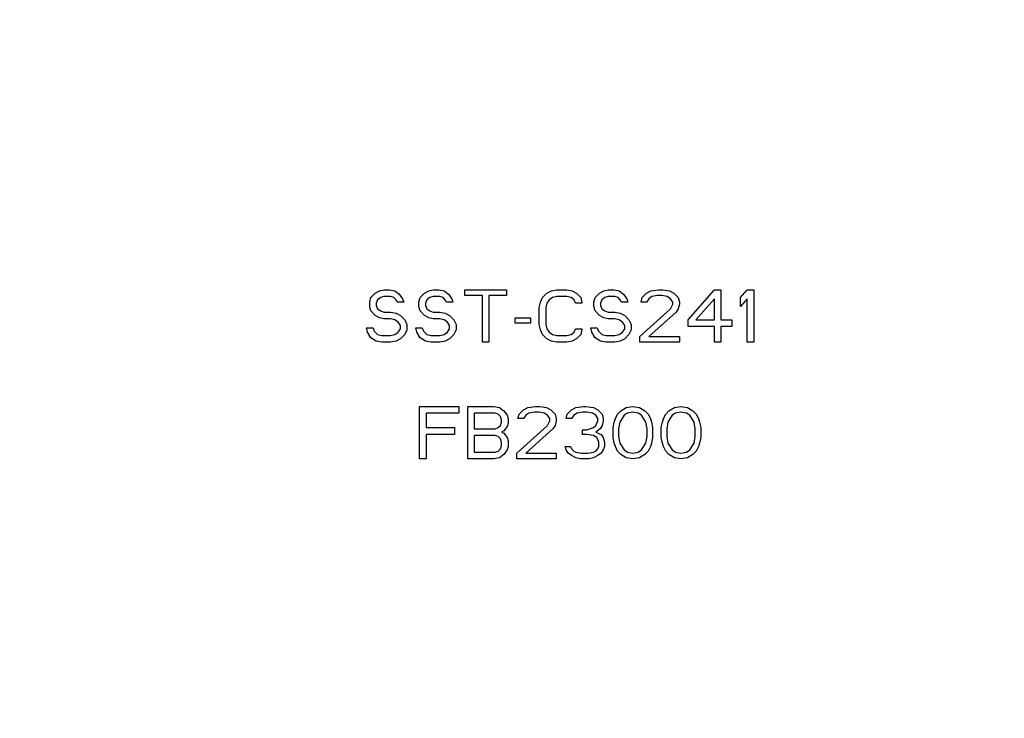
# Model space of a CAD drawing. Header units: millimetres. Extents: x 0 to 420, y 0 to 297.
# Tile 28 of 37: x 315.72 to 326.69, y 233.81 to 241.6. Entities that reach past the tile are written whole.
import ezdxf

# ---------------------------------------------------------------- set-up
doc = ezdxf.new("R2010")
doc.units = ezdxf.units.MM
doc.header["$LTSCALE"] = 23.1
doc.layers.get('0').update_dxf_attribs({"linetype": 'CONTINUOUS'})
doc.layers.add('AXES_REF', color=7, linetype='CONTINUOUS')

msp = doc.modelspace()

# ---------------------------------------------------------------- linework, layer by layer
at = {"color": 7, "linetype": 'Continuous'}
for p, q in [((319.624, 238.453), (319.636, 238.502)), ((319.636, 238.502), (319.685, 238.552)), ((319.685, 238.552), (319.734, 238.577)), ((319.746, 238.502), (319.709, 238.477)), ((319.734, 238.577), (319.782, 238.589)), ((319.782, 238.515), (319.746, 238.502)), ((319.782, 238.589), (319.843, 238.589)), ((319.856, 238.515), (319.782, 238.515)), ((319.843, 238.589), (319.904, 238.577)), ((319.892, 238.502), (319.856, 238.515)), ((319.917, 238.477), (319.892, 238.502)), ((319.904, 238.577), (319.953, 238.54)), ((319.953, 238.54), (319.99, 238.49)), ((320.172, 238.453), (320.185, 238.502)), ((320.185, 238.502), (320.233, 238.552)), ((320.233, 238.552), (320.282, 238.577)), ((320.294, 238.502), (320.258, 238.477)), ((320.282, 238.577), (320.331, 238.589)), ((320.331, 238.515), (320.294, 238.502)), ((320.331, 238.589), (320.392, 238.589)), ((320.404, 238.515), (320.331, 238.515)), ((320.392, 238.589), (320.453, 238.577)), ((320.441, 238.502), (320.404, 238.515)), ((320.465, 238.477), (320.441, 238.502)), ((320.453, 238.577), (320.502, 238.54)), ((320.502, 238.54), (320.538, 238.49)), ((320.684, 238.527), (320.684, 238.589)), ((320.684, 238.589), (321.147, 238.589)), ((320.879, 238.527), (320.684, 238.527)), ((320.879, 238.004), (320.879, 238.527)), ((320.952, 238.527), (320.952, 238.004)), ((321.147, 238.527), (320.952, 238.527)), ((321.147, 238.589), (321.147, 238.527)), ((321.525, 238.453), (321.55, 238.502)), ((321.55, 238.502), (321.598, 238.552)), ((321.598, 238.552), (321.647, 238.577)), ((321.659, 238.502), (321.623, 238.477)), ((321.647, 238.577), (321.708, 238.589)), ((321.708, 238.515), (321.659, 238.502)), ((321.708, 238.589), (321.818, 238.589)), ((321.818, 238.515), (321.708, 238.515)), ((321.818, 238.589), (321.879, 238.577)), ((321.867, 238.502), (321.818, 238.515)), ((321.903, 238.477), (321.867, 238.502)), ((321.879, 238.577), (321.927, 238.552)), ((321.927, 238.552), (321.976, 238.502)), ((321.976, 238.502), (321.988, 238.44)), ((322.122, 238.453), (322.135, 238.502)), ((322.135, 238.502), (322.183, 238.552)), ((322.183, 238.552), (322.232, 238.577)), ((322.244, 238.502), (322.208, 238.477)), ((322.232, 238.577), (322.281, 238.589)), ((322.281, 238.515), (322.244, 238.502)), ((322.281, 238.589), (322.342, 238.589)), ((322.354, 238.515), (322.281, 238.515)), ((322.342, 238.589), (322.403, 238.577)), ((322.391, 238.502), (322.354, 238.515)), ((322.415, 238.477), (322.391, 238.502)), ((322.403, 238.577), (322.452, 238.54)), ((322.452, 238.54), (322.488, 238.49)), ((322.647, 238.453), (322.659, 238.502)), ((322.659, 238.502), (322.707, 238.552)), ((322.707, 238.552), (322.756, 238.577)), ((322.768, 238.515), (322.732, 238.49)), ((322.756, 238.577), (322.842, 238.589)), ((322.829, 238.527), (322.768, 238.515)), ((322.878, 238.527), (322.829, 238.527)), ((322.842, 238.589), (322.89, 238.589)), ((322.939, 238.515), (322.878, 238.527)), ((322.89, 238.589), (322.963, 238.577)), ((322.976, 238.49), (322.939, 238.515)), ((322.963, 238.577), (323.012, 238.552)), ((323.012, 238.552), (323.061, 238.502)), ((323.061, 238.502), (323.073, 238.453)), ((323.171, 238.253), (323.463, 238.589)), ((323.463, 238.589), (323.536, 238.589)), ((323.536, 238.589), (323.536, 238.253)), ((323.756, 238.502), (323.829, 238.589)), ((323.756, 238.403), (323.756, 238.502)), ((323.829, 238.589), (323.902, 238.589)), ((323.902, 238.589), (323.902, 238.004)), ((319.624, 238.403), (319.624, 238.453)), ((319.636, 238.353), (319.624, 238.403)), ((319.709, 238.477), (319.697, 238.44)), ((319.697, 238.44), (319.697, 238.415)), ((319.697, 238.415), (319.709, 238.378)), ((319.929, 238.453), (319.917, 238.477)), ((320.002, 238.453), (319.929, 238.453)), ((319.99, 238.49), (320.002, 238.453)), ((320.172, 238.403), (320.172, 238.453)), ((320.185, 238.353), (320.172, 238.403)), ((320.258, 238.477), (320.246, 238.44)), ((320.246, 238.44), (320.246, 238.415)), ((320.246, 238.415), (320.258, 238.378)), ((320.477, 238.453), (320.465, 238.477)), ((320.55, 238.453), (320.477, 238.453)), ((320.538, 238.49), (320.55, 238.453)), ((321.513, 238.39), (321.525, 238.453)), ((321.513, 238.204), (321.513, 238.39)), ((321.598, 238.44), (321.586, 238.39)), ((321.586, 238.39), (321.586, 238.204)), ((321.623, 238.477), (321.598, 238.44)), ((321.915, 238.44), (321.903, 238.477)), ((321.988, 238.44), (321.915, 238.44)), ((322.122, 238.403), (322.122, 238.453)), ((322.135, 238.353), (322.122, 238.403)), ((322.208, 238.477), (322.196, 238.44)), ((322.196, 238.44), (322.196, 238.415)), ((322.196, 238.415), (322.208, 238.378)), ((322.427, 238.453), (322.415, 238.477)), ((322.5, 238.453), (322.427, 238.453)), ((322.488, 238.49), (322.5, 238.453)), ((322.707, 238.453), (322.647, 238.453)), ((322.732, 238.49), (322.707, 238.453)), ((323, 238.453), (322.976, 238.49)), ((322.976, 238.378), (323, 238.428)), ((323, 238.428), (323, 238.453)), ((323.073, 238.428), (323.061, 238.378)), ((323.073, 238.453), (323.073, 238.428)), ((323.463, 238.49), (323.256, 238.253)), ((323.463, 238.253), (323.463, 238.49)), ((323.829, 238.49), (323.756, 238.403)), ((323.829, 238.004), (323.829, 238.49)), ((319.685, 238.303), (319.636, 238.353)), ((319.734, 238.278), (319.685, 238.303)), ((319.709, 238.378), (319.746, 238.353)), ((319.782, 238.266), (319.734, 238.278)), ((319.746, 238.353), (319.782, 238.341)), ((319.782, 238.341), (319.856, 238.341)), ((319.856, 238.341), (319.917, 238.328)), ((319.917, 238.328), (319.965, 238.303)), ((319.965, 238.303), (320.014, 238.253)), ((320.233, 238.303), (320.185, 238.353)), ((320.282, 238.278), (320.233, 238.303)), ((320.258, 238.378), (320.294, 238.353)), ((320.331, 238.266), (320.282, 238.278)), ((320.294, 238.353), (320.331, 238.341)), ((320.331, 238.341), (320.404, 238.341)), ((320.404, 238.341), (320.465, 238.328)), ((320.465, 238.328), (320.514, 238.303)), ((320.514, 238.303), (320.562, 238.253)), ((321.245, 238.216), (321.245, 238.278)), ((321.245, 238.278), (321.416, 238.278)), ((321.416, 238.278), (321.416, 238.216)), ((322.183, 238.303), (322.135, 238.353)), ((322.232, 238.278), (322.183, 238.303)), ((322.208, 238.378), (322.244, 238.353)), ((322.281, 238.266), (322.232, 238.278)), ((322.244, 238.353), (322.281, 238.341)), ((322.281, 238.341), (322.354, 238.341)), ((322.354, 238.341), (322.415, 238.328)), ((322.415, 238.328), (322.464, 238.303)), ((322.464, 238.303), (322.512, 238.253)), ((322.634, 238.067), (322.976, 238.378)), ((323.037, 238.341), (322.732, 238.067)), ((323.061, 238.378), (323.037, 238.341)), ((319.856, 238.266), (319.782, 238.266)), ((319.904, 238.253), (319.856, 238.266)), ((319.941, 238.229), (319.904, 238.253)), ((319.965, 238.191), (319.941, 238.229)), ((319.965, 238.154), (319.965, 238.191)), ((320.014, 238.253), (320.038, 238.204)), ((320.038, 238.204), (320.038, 238.141)), ((320.404, 238.266), (320.331, 238.266)), ((320.453, 238.253), (320.404, 238.266)), ((320.489, 238.229), (320.453, 238.253)), ((320.514, 238.191), (320.489, 238.229)), ((320.514, 238.154), (320.514, 238.191)), ((320.562, 238.253), (320.587, 238.204)), ((320.587, 238.204), (320.587, 238.141)), ((321.416, 238.216), (321.245, 238.216)), ((321.525, 238.141), (321.513, 238.204)), ((321.586, 238.204), (321.598, 238.154)), ((322.354, 238.266), (322.281, 238.266)), ((322.403, 238.253), (322.354, 238.266)), ((322.439, 238.229), (322.403, 238.253)), ((322.464, 238.191), (322.439, 238.229)), ((322.464, 238.154), (322.464, 238.191)), ((322.512, 238.253), (322.537, 238.204)), ((322.537, 238.204), (322.537, 238.141)), ((323.171, 238.179), (323.171, 238.253)), ((323.463, 238.179), (323.171, 238.179)), ((323.256, 238.253), (323.463, 238.253)), ((323.463, 238.004), (323.463, 238.179)), ((323.536, 238.253), (323.658, 238.253)), ((323.536, 238.179), (323.536, 238.004)), ((323.658, 238.179), (323.536, 238.179)), ((323.658, 238.253), (323.658, 238.179)), ((319.6, 238.116), (319.587, 238.166)), ((319.587, 238.166), (319.661, 238.166)), ((319.636, 238.054), (319.6, 238.116)), ((319.661, 238.166), (319.673, 238.129)), ((319.673, 238.129), (319.709, 238.092)), ((319.709, 238.092), (319.758, 238.079)), ((319.758, 238.079), (319.856, 238.079)), ((319.856, 238.079), (319.904, 238.092)), ((319.904, 238.092), (319.941, 238.116)), ((319.941, 238.116), (319.965, 238.154)), ((320.014, 238.092), (319.965, 238.042)), ((320.038, 238.141), (320.014, 238.092)), ((320.148, 238.116), (320.136, 238.166)), ((320.136, 238.166), (320.209, 238.166)), ((320.185, 238.054), (320.148, 238.116)), ((320.209, 238.166), (320.221, 238.129)), ((320.221, 238.129), (320.258, 238.092)), ((320.258, 238.092), (320.307, 238.079)), ((320.307, 238.079), (320.404, 238.079)), ((320.404, 238.079), (320.453, 238.092)), ((320.453, 238.092), (320.489, 238.116)), ((320.489, 238.116), (320.514, 238.154)), ((320.562, 238.092), (320.514, 238.042)), ((320.587, 238.141), (320.562, 238.092)), ((321.55, 238.092), (321.525, 238.141)), ((321.598, 238.042), (321.55, 238.092)), ((321.598, 238.154), (321.623, 238.116)), ((321.623, 238.116), (321.659, 238.092)), ((321.659, 238.092), (321.708, 238.079)), ((321.708, 238.079), (321.818, 238.079)), ((321.818, 238.079), (321.867, 238.092)), ((321.867, 238.092), (321.903, 238.116)), ((321.903, 238.116), (321.915, 238.154)), ((321.915, 238.154), (321.988, 238.154)), ((321.976, 238.092), (321.927, 238.042)), ((321.988, 238.154), (321.976, 238.092)), ((322.098, 238.116), (322.086, 238.166)), ((322.086, 238.166), (322.159, 238.166)), ((322.135, 238.054), (322.098, 238.116)), ((322.159, 238.166), (322.171, 238.129)), ((322.171, 238.129), (322.208, 238.092)), ((322.208, 238.092), (322.257, 238.079)), ((322.257, 238.079), (322.354, 238.079)), ((322.354, 238.079), (322.403, 238.092)), ((322.403, 238.092), (322.439, 238.116)), ((322.439, 238.116), (322.464, 238.154)), ((322.512, 238.092), (322.464, 238.042)), ((322.537, 238.141), (322.512, 238.092)), ((322.634, 238.004), (322.634, 238.067)), ((322.732, 238.067), (323.073, 238.067)), ((323.073, 238.067), (323.073, 238.004)), ((319.697, 238.017), (319.636, 238.054)), ((319.758, 238.004), (319.697, 238.017)), ((319.856, 238.004), (319.758, 238.004)), ((319.917, 238.017), (319.856, 238.004)), ((319.965, 238.042), (319.917, 238.017)), ((320.246, 238.017), (320.185, 238.054)), ((320.307, 238.004), (320.246, 238.017)), ((320.404, 238.004), (320.307, 238.004)), ((320.465, 238.017), (320.404, 238.004)), ((320.514, 238.042), (320.465, 238.017)), ((320.952, 238.004), (320.879, 238.004)), ((321.647, 238.017), (321.598, 238.042)), ((321.708, 238.004), (321.647, 238.017)), ((321.818, 238.004), (321.708, 238.004)), ((321.879, 238.017), (321.818, 238.004)), ((321.927, 238.042), (321.879, 238.017)), ((322.196, 238.017), (322.135, 238.054)), ((322.257, 238.004), (322.196, 238.017)), ((322.354, 238.004), (322.257, 238.004)), ((322.415, 238.017), (322.354, 238.004)), ((322.464, 238.042), (322.415, 238.017)), ((323.073, 238.004), (322.634, 238.004)), ((323.536, 238.004), (323.463, 238.004)), ((323.902, 238.004), (323.829, 238.004)), ((320.179, 236.704), (320.179, 237.289)), ((320.179, 237.289), (320.617, 237.289)), ((320.252, 237.215), (320.252, 237.053)), ((320.617, 237.215), (320.252, 237.215)), ((320.617, 237.289), (320.617, 237.215)), ((320.715, 236.704), (320.715, 237.289)), ((320.715, 237.289), (321.007, 237.289)), ((320.788, 237.215), (320.788, 237.041)), ((321.02, 237.215), (320.788, 237.215)), ((321.007, 237.289), (321.068, 237.277)), ((321.056, 237.202), (321.02, 237.215)), ((321.08, 237.177), (321.056, 237.202)), ((321.068, 237.277), (321.117, 237.24)), ((321.117, 237.24), (321.154, 237.19)), ((321.154, 237.19), (321.166, 237.153)), ((321.275, 237.153), (321.288, 237.202)), ((321.288, 237.202), (321.336, 237.252)), ((321.336, 237.252), (321.385, 237.277)), ((321.361, 237.19), (321.336, 237.153)), ((321.397, 237.215), (321.361, 237.19)), ((321.385, 237.277), (321.47, 237.289)), ((321.458, 237.227), (321.397, 237.215)), ((321.507, 237.227), (321.458, 237.227)), ((321.47, 237.289), (321.519, 237.289)), ((321.568, 237.215), (321.507, 237.227)), ((321.519, 237.289), (321.592, 237.277)), ((321.605, 237.19), (321.568, 237.215)), ((321.592, 237.277), (321.641, 237.252)), ((321.629, 237.153), (321.605, 237.19)), ((321.641, 237.252), (321.69, 237.202)), ((321.69, 237.202), (321.702, 237.153)), ((321.812, 237.153), (321.824, 237.202)), ((321.824, 237.202), (321.873, 237.252)), ((321.873, 237.252), (321.921, 237.277)), ((321.897, 237.19), (321.873, 237.153)), ((321.934, 237.215), (321.897, 237.19)), ((321.921, 237.277), (322.007, 237.289)), ((321.995, 237.227), (321.934, 237.215)), ((322.043, 237.227), (321.995, 237.227)), ((322.007, 237.289), (322.031, 237.289)), ((322.031, 237.289), (322.116, 237.277)), ((322.104, 237.215), (322.043, 237.227)), ((322.141, 237.19), (322.104, 237.215)), ((322.116, 237.277), (322.165, 237.252)), ((322.165, 237.153), (322.141, 237.19)), ((322.165, 237.252), (322.214, 237.202)), ((322.214, 237.202), (322.226, 237.153)), ((322.36, 237.153), (322.385, 237.202)), ((322.385, 237.202), (322.421, 237.24)), ((322.458, 237.19), (322.409, 237.115)), ((322.421, 237.24), (322.482, 237.277)), ((322.494, 237.215), (322.458, 237.19)), ((322.482, 237.277), (322.555, 237.289)), ((322.555, 237.227), (322.494, 237.215)), ((322.555, 237.289), (322.628, 237.277)), ((322.616, 237.215), (322.555, 237.227)), ((322.653, 237.19), (322.616, 237.215)), ((322.628, 237.277), (322.689, 237.24)), ((322.701, 237.115), (322.653, 237.19)), ((322.689, 237.24), (322.726, 237.202)), ((322.726, 237.202), (322.75, 237.153)), ((322.896, 237.153), (322.921, 237.202)), ((322.921, 237.202), (322.957, 237.24)), ((322.994, 237.19), (322.945, 237.115)), ((322.957, 237.24), (323.018, 237.277)), ((323.03, 237.215), (322.994, 237.19)), ((323.018, 237.277), (323.091, 237.289)), ((323.091, 237.227), (323.03, 237.215)), ((323.091, 237.289), (323.165, 237.277)), ((323.152, 237.215), (323.091, 237.227)), ((323.189, 237.19), (323.152, 237.215)), ((323.165, 237.277), (323.225, 237.24)), ((323.238, 237.115), (323.189, 237.19)), ((323.225, 237.24), (323.262, 237.202)), ((323.262, 237.202), (323.286, 237.153)), ((321.056, 237.053), (321.08, 237.078)), ((321.093, 237.14), (321.08, 237.177)), ((321.08, 237.078), (321.093, 237.115)), ((321.093, 237.115), (321.093, 237.14)), ((321.166, 237.103), (321.154, 237.065)), ((321.166, 237.153), (321.166, 237.103)), ((321.263, 236.767), (321.605, 237.078)), ((321.336, 237.153), (321.275, 237.153)), ((321.605, 237.078), (321.629, 237.128)), ((321.629, 237.128), (321.629, 237.153)), ((321.69, 237.078), (321.665, 237.041)), ((321.702, 237.128), (321.69, 237.078)), ((321.702, 237.153), (321.702, 237.128)), ((321.873, 237.153), (321.812, 237.153)), ((322.116, 237.053), (322.141, 237.078)), ((322.141, 237.078), (322.165, 237.128)), ((322.165, 237.128), (322.165, 237.153)), ((322.214, 237.078), (322.19, 237.041)), ((322.226, 237.128), (322.214, 237.078)), ((322.226, 237.153), (322.226, 237.128)), ((322.336, 237.053), (322.348, 237.115)), ((322.348, 237.115), (322.36, 237.153)), ((322.409, 237.115), (322.397, 237.041)), ((322.714, 237.041), (322.701, 237.115)), ((322.75, 237.153), (322.762, 237.115)), ((322.762, 237.115), (322.775, 237.053)), ((322.872, 237.053), (322.884, 237.115)), ((322.884, 237.115), (322.896, 237.153)), ((322.945, 237.115), (322.933, 237.041)), ((323.25, 237.041), (323.238, 237.115)), ((323.286, 237.153), (323.299, 237.115)), ((323.299, 237.115), (323.311, 237.053)), ((320.252, 237.053), (320.569, 237.053)), ((320.252, 236.978), (320.252, 236.704)), ((320.569, 236.978), (320.252, 236.978)), ((320.569, 237.053), (320.569, 236.978)), ((320.788, 237.041), (321.02, 237.041)), ((320.788, 236.966), (320.788, 236.779)), ((321.02, 236.966), (320.788, 236.966)), ((321.02, 237.041), (321.056, 237.053)), ((321.056, 236.953), (321.02, 236.966)), ((321.117, 237.016), (321.093, 237.003)), ((321.093, 237.003), (321.117, 236.991)), ((321.154, 237.065), (321.117, 237.016)), ((321.117, 236.991), (321.154, 236.941)), ((321.665, 237.041), (321.361, 236.767)), ((321.995, 236.978), (321.995, 237.028)), ((321.995, 237.028), (322.043, 237.028)), ((322.043, 236.978), (321.995, 236.978)), ((322.043, 237.028), (322.116, 237.053)), ((322.116, 236.966), (322.043, 236.978)), ((322.153, 236.941), (322.116, 236.966)), ((322.19, 237.041), (322.141, 237.003)), ((322.141, 237.003), (322.202, 236.978)), ((322.202, 236.978), (322.226, 236.941)), ((322.336, 236.941), (322.336, 237.053)), ((322.397, 237.041), (322.397, 236.953)), ((322.714, 236.953), (322.714, 237.041)), ((322.775, 237.053), (322.775, 236.941)), ((322.872, 236.941), (322.872, 237.053)), ((322.933, 237.041), (322.933, 236.953)), ((323.25, 236.953), (323.25, 237.041)), ((323.311, 237.053), (323.311, 236.941)), ((321.08, 236.929), (321.056, 236.953)), ((321.093, 236.891), (321.08, 236.929)), ((321.08, 236.816), (321.093, 236.854)), ((321.093, 236.854), (321.093, 236.891)), ((321.154, 236.941), (321.166, 236.904)), ((321.166, 236.904), (321.166, 236.841)), ((322.177, 236.891), (322.153, 236.941)), ((322.177, 236.841), (322.177, 236.891)), ((322.226, 236.941), (322.238, 236.891)), ((322.238, 236.891), (322.238, 236.841)), ((322.348, 236.879), (322.336, 236.941)), ((322.36, 236.841), (322.348, 236.879)), ((322.397, 236.953), (322.409, 236.879)), ((322.409, 236.879), (322.458, 236.804)), ((322.653, 236.804), (322.701, 236.879)), ((322.701, 236.879), (322.714, 236.953)), ((322.762, 236.879), (322.75, 236.841)), ((322.775, 236.941), (322.762, 236.879)), ((322.884, 236.879), (322.872, 236.941)), ((322.896, 236.841), (322.884, 236.879)), ((322.933, 236.953), (322.945, 236.879)), ((322.945, 236.879), (322.994, 236.804)), ((323.189, 236.804), (323.238, 236.879)), ((323.238, 236.879), (323.25, 236.953)), ((323.299, 236.879), (323.286, 236.841)), ((323.311, 236.941), (323.299, 236.879)), ((320.788, 236.779), (321.02, 236.779)), ((321.02, 236.779), (321.056, 236.792)), ((321.056, 236.792), (321.08, 236.816)), ((321.117, 236.754), (321.068, 236.717)), ((321.154, 236.804), (321.117, 236.754)), ((321.166, 236.841), (321.154, 236.804)), ((321.263, 236.704), (321.263, 236.767)), ((321.361, 236.767), (321.702, 236.767)), ((321.702, 236.767), (321.702, 236.704)), ((321.812, 236.804), (321.8, 236.841)), ((321.8, 236.841), (321.86, 236.841)), ((321.836, 236.767), (321.812, 236.804)), ((321.873, 236.742), (321.836, 236.767)), ((321.86, 236.841), (321.873, 236.816)), ((321.873, 236.816), (321.897, 236.792)), ((321.921, 236.717), (321.873, 236.742)), ((321.897, 236.792), (321.921, 236.779)), ((321.921, 236.779), (321.982, 236.767)), ((321.982, 236.767), (322.055, 236.767)), ((322.055, 236.767), (322.116, 236.779)), ((322.116, 236.779), (322.141, 236.792)), ((322.165, 236.742), (322.116, 236.717)), ((322.141, 236.792), (322.165, 236.816)), ((322.165, 236.816), (322.177, 236.841)), ((322.202, 236.767), (322.165, 236.742)), ((322.226, 236.804), (322.202, 236.767)), ((322.238, 236.841), (322.226, 236.804)), ((322.385, 236.792), (322.36, 236.841)), ((322.421, 236.754), (322.385, 236.792)), ((322.482, 236.717), (322.421, 236.754)), ((322.458, 236.804), (322.494, 236.779)), ((322.494, 236.779), (322.555, 236.767)), ((322.555, 236.767), (322.616, 236.779)), ((322.616, 236.779), (322.653, 236.804)), ((322.689, 236.754), (322.628, 236.717)), ((322.726, 236.792), (322.689, 236.754)), ((322.75, 236.841), (322.726, 236.792)), ((322.921, 236.792), (322.896, 236.841)), ((322.957, 236.754), (322.921, 236.792)), ((323.018, 236.717), (322.957, 236.754)), ((322.994, 236.804), (323.03, 236.779)), ((323.03, 236.779), (323.091, 236.767)), ((323.091, 236.767), (323.152, 236.779)), ((323.152, 236.779), (323.189, 236.804)), ((323.225, 236.754), (323.165, 236.717)), ((323.262, 236.792), (323.225, 236.754)), ((323.286, 236.841), (323.262, 236.792)), ((320.252, 236.704), (320.179, 236.704)), ((321.007, 236.704), (320.715, 236.704)), ((321.068, 236.717), (321.007, 236.704)), ((321.702, 236.704), (321.263, 236.704)), ((321.97, 236.704), (321.921, 236.717)), ((322.068, 236.704), (321.97, 236.704)), ((322.116, 236.717), (322.068, 236.704)), ((322.555, 236.704), (322.482, 236.717)), ((322.628, 236.717), (322.555, 236.704)), ((323.091, 236.704), (323.018, 236.717)), ((323.165, 236.717), (323.091, 236.704))]:
    msp.add_line(p, q, dxfattribs=at)
for start, end in [(104.9526, 165.0474), (14.9526, 75.0474)]:
    msp.add_arc((321.745, 230.497), 15.44, start, end, dxfattribs=at)
at = {"color": 9, "linetype": 'Continuous'}
for start, end in [(103.1224, 166.8776), (13.1224, 76.8776)]:
    msp.add_arc((321.745, 230.497), 15.317, start, end, dxfattribs=at)
at = {"layer": 'AXES_REF', "color": 9, "linetype": 'Continuous'}
msp.add_arc((321.745, 230.497), 13.878, 94.1936, 85.8064, dxfattribs=at)

doc.saveas('drawing.dxf')
